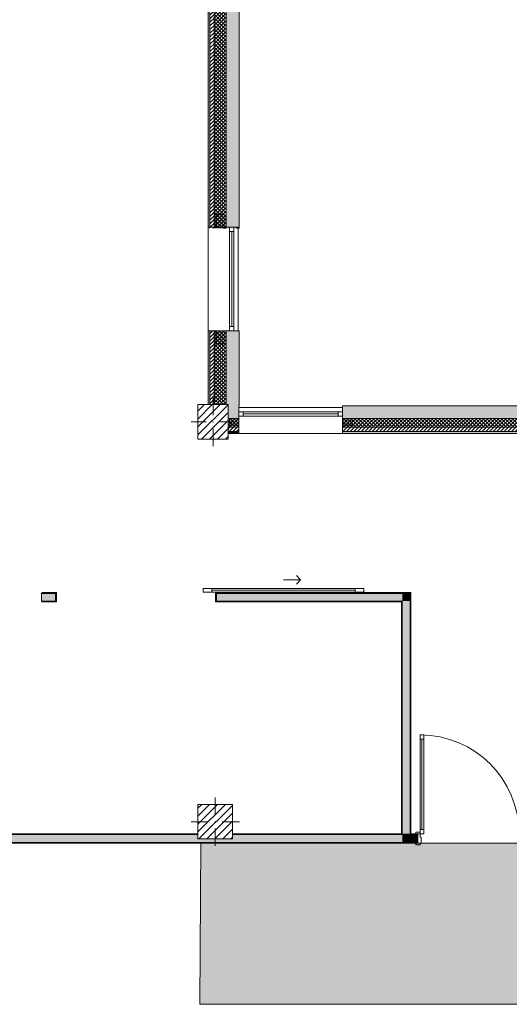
# Model space of a CAD drawing. Header units: millimetres. Extents: x -40968 to 11883, y -18948 to 4746.
# Tile 3 of 33: x -30231 to -24564, y -18948 to -7551. Entities that reach past the tile are written whole.
import ezdxf

# ---------------------------------------------------------------- set-up
doc = ezdxf.new("R2010")
doc.units = ezdxf.units.MM
doc.header["$MEASUREMENT"] = 0
doc.linetypes.add('Wipeout_Contour', pattern=[1000, 0, -1000])
for name, color, linetype in [('10_ESTR_Pilars', 7, 'Continuous'), ('12_FAÇ_Façana', 7, 'Continuous'), ('14_PAV_Paviment existent', 7, 'Continuous'), ('Puertas Archicad', 7, 'Continuous'), ('Ventanas Archicad', 7, 'Continuous')]:
    doc.layers.add(name, color=color, linetype=linetype)
for name, color, linetype, lineweight in [('10_ESTR_Pilars_Pluma_Nº__20', 1, 'Continuous', 5), ('10_ESTR_Pilars_Pluma_Nº__28', 7, 'Continuous', 20), ('10_ESTR_Pilars_Pluma_Nº__42', 8, 'Continuous', 25), ('12_FAÇ_Façana_Pluma_Nº__2', 8, 'Continuous', 5), ('12_FAÇ_Façana_Pluma_Nº__7', 7, 'Continuous', 5), ('14_PAV_Paviment existent_Pluma_Nº__89', 7, 'Continuous', 5), ('Puertas Archicad_Pluma_Nº__1', 7, 'Continuous', 5), ('Puertas Archicad_Pluma_Nº__7', 7, 'Continuous', 5), ('Ventanas Archicad_Pluma_Nº__7', 7, 'Continuous', 5)]:
    doc.layers.add(name, color=color, linetype=linetype, lineweight=lineweight)
for name, color, linetype, lineweight, true_color in [('12_FAÇ_Façana_Pluma_Nº__102', 7, 'Continuous', 5, 0xcccccc), ('12_FAÇ_Façana_Pluma_Nº__174', 7, 'Continuous', 13, 0xe4ad2c), ('12_FAÇ_Façana_Pluma_Nº__176', 7, 'Continuous', 15, 0x93a0c6), ('12_FAÇ_Façana_Pluma_Nº__43', 7, 'Continuous', 5, 0xa4a4a6), ('14_PAV_Paviment existent_Pluma_Nº__102', 7, 'Continuous', 5, 0xcccccc), ('Puertas Archicad_Pluma_Nº__3', 7, 'Continuous', 5, 0xa4a4a4), ('Ventanas Archicad_Pluma_Nº__23', 7, 'Continuous', 5, 0xa4a4a6), ('Ventanas Archicad_Pluma_Nº__3', 7, 'Continuous', 5, 0xa4a4a4), ('Ventanas Archicad_Pluma_Nº__43', 7, 'Continuous', 5, 0xa4a4a6)]:
    doc.layers.add(name, color=color, linetype=linetype, lineweight=lineweight, true_color=true_color)
pattern_1 = [(45, (0, 0), (-21.213203, 21.213203), [])]
pattern_2 = [(45, (0, 0), (-21.213203, 21.213203), []), (135, (0, 0), (21.213203, 21.213203), [])]
pattern_3 = [(0, (0, 0), (0, 75), [0, -75])]
pattern_4 = [(0, (0, 0), (0, 779.42), [48.75, -401.25]), (0, (225, 389.7), (0, 779.42), [48.75, -401.25]), (60, (0, 0), (-675, 389.7), [48.75, -401.25]), (60, (450, 0), (-675, 389.7), [48.75, -401.25]), (120, (48.75, 0), (675, 389.7), [48.75, -401.25]), (120, (498.75, 0), (675, 389.7), [48.75, -401.25]), (0, (0, 75), (0, 150), [0, -150, 0, -225]), (45, (75, 75), (-106.066, 106.066), [0, -112.5, 0, -187.5])]
pattern_5 = [(45, (0, 0), (-45.96194, 45.96194), [])]

# ---------------------------------------------------------------- blocks, each defined once
blk = doc.blocks.new('Forjado_2_1', base_point=(7463, -18948))
at = {"layer": '14_PAV_Paviment existent_Pluma_Nº__102', "linetype": 'Continuous', "lineweight": 0, "true_color": 0x333333}
blk.add_hatch(color=250, dxfattribs=at).paths.add_polyline_path([(7463, -18948), (7463, -17084), (-28136, -17084), (-28146, -18948)])
at = {"layer": '14_PAV_Paviment existent_Pluma_Nº__89', "color": 7, "linetype": 'Continuous', "lineweight": 5, "flags": 128}
blk.add_lwpolyline([(7463, -18948), (-28146, -18948), (-28136, -17084), (7463, -17084)], close=True, dxfattribs=at)
blk = doc.blocks.new('Muro_5_1', base_point=(-28051, -12339))
at = {"layer": '12_FAÇ_Façana_Pluma_Nº__102', "linetype": 'Continuous', "lineweight": 0, "true_color": 0xe5e5e5}
blk.add_hatch(color=254, dxfattribs=at).paths.add_polyline_path([(-27841, -11151), (-27841, -12007), (-27818, -12007), (-27818, -12019), (-27691, -12019), (-27691, -11151)])
at = {"layer": '12_FAÇ_Façana_Pluma_Nº__174', "linetype": 'Continuous', "lineweight": 13, "true_color": 0xe4ad2c}
h = blk.add_hatch(dxfattribs=at)
h.set_pattern_fill('SATE_Aislamiento_0001', color=42, style=0, pattern_type=2)
h.set_pattern_definition(pattern_2)
h.paths.add_polyline_path([(-27841, -11151), (-27981, -11151), (-27981, -12007), (-27841, -12007)])
at = {"layer": '12_FAÇ_Façana_Pluma_Nº__176', "linetype": 'Continuous', "lineweight": 0, "true_color": 0x495063}
blk.add_hatch(color=251, dxfattribs=at).paths.add_polyline_path([(-28031, -11151), (-28051, -11151), (-28051, -12007), (-28031, -12007)])
at = {"layer": '12_FAÇ_Façana_Pluma_Nº__2', "linetype": 'Continuous', "lineweight": 5}
h = blk.add_hatch(dxfattribs=at)
h.set_pattern_fill('Ceramic_0001', color=8, style=0, pattern_type=2)
h.set_pattern_definition(pattern_1)
h.paths.add_polyline_path([(-27981, -11151), (-28031, -11151), (-28031, -12007), (-27981, -12007)])
at = {"layer": '12_FAÇ_Façana_Pluma_Nº__7', "color": 7, "linetype": 'Continuous', "lineweight": 5}
for p, q in [((-28031, -11151), (-28031, -12007)), ((-27981, -11151), (-27981, -12007)), ((-27841, -11151), (-27841, -12007))]:
    blk.add_line(p, q, dxfattribs=at)
at = {"layer": '12_FAÇ_Façana_Pluma_Nº__7', "color": 7, "linetype": 'Continuous', "lineweight": 5, "flags": 128}
for points in [[(-28051, -11151), (-28051, -12007)], [(-27841, -11151), (-27871, -11151)], [(-27691, -11151), (-27721, -11151)], [(-27691, -12019), (-27691, -11151)]]:
    blk.add_lwpolyline(points, dxfattribs=at)
blk = doc.blocks.new('Muro_32_1', base_point=(-23271, -12339))
at = {"layer": '12_FAÇ_Façana_Pluma_Nº__102', "linetype": 'Continuous', "lineweight": 0, "true_color": 0xe5e5e5}
for points in [[(-23873, -12019), (-26493, -12019), (-26493, -12169), (-23873, -12169)], [(-23873, -12169), (-23783, -12169), (-23783, -12019), (-23873, -12019)], [(-23783, -12169), (-23271, -12169), (-23271, -12019), (-23783, -12019)]]:
    blk.add_hatch(color=254, dxfattribs=at).paths.add_polyline_path(points)
at = {"layer": '12_FAÇ_Façana_Pluma_Nº__174', "linetype": 'Continuous', "lineweight": 13, "true_color": 0xe4ad2c}
h = blk.add_hatch(dxfattribs=at)
h.set_pattern_fill('SATE_Aislamiento_0001', color=42, style=0, pattern_type=2)
h.set_pattern_definition(pattern_2)
h.paths.add_polyline_path([(-23873, -12169), (-26493, -12169), (-26493, -12269), (-23873, -12269)])
h = blk.add_hatch(dxfattribs=at)
h.set_pattern_fill('SATE_Aislamiento_0001', color=42, style=0, pattern_type=2)
h.set_pattern_definition(pattern_2)
h.paths.add_polyline_path([(-23783, -12269), (-23271, -12269), (-23271, -12169), (-23783, -12169)])
at = {"layer": '12_FAÇ_Façana_Pluma_Nº__176', "linetype": 'Continuous', "lineweight": 0, "true_color": 0x495063}
for points in [[(-23883, -12319), (-26493, -12319), (-26493, -12339), (-23883, -12339)], [(-23883, -12339), (-23873, -12339), (-23873, -12319), (-23883, -12319)], [(-23783, -12339), (-23773, -12339), (-23773, -12319), (-23783, -12319)], [(-23773, -12339), (-23271, -12339), (-23271, -12319), (-23773, -12319)]]:
    blk.add_hatch(color=251, dxfattribs=at).paths.add_polyline_path(points)
at = {"layer": '12_FAÇ_Façana_Pluma_Nº__2', "linetype": 'Continuous', "lineweight": 5}
h = blk.add_hatch(dxfattribs=at)
h.set_pattern_fill('Ceramic_0001', color=8, style=0, pattern_type=2)
h.set_pattern_definition(pattern_1)
h.paths.add_polyline_path([(-23873, -12269), (-26493, -12269), (-26493, -12319), (-23873, -12319)])
h = blk.add_hatch(dxfattribs=at)
h.set_pattern_fill('Ceramic_0001', color=8, style=0, pattern_type=2)
h.set_pattern_definition(pattern_1)
h.paths.add_polyline_path([(-23783, -12319), (-23271, -12319), (-23271, -12269), (-23783, -12269)])
at = {"layer": '12_FAÇ_Façana_Pluma_Nº__7', "color": 7, "linetype": 'Continuous', "lineweight": 5}
for p, q in [((-26493, -12169), (-23873, -12169)), ((-23873, -12169), (-23873, -12269)), ((-23783, -12269), (-23783, -12169)), ((-23783, -12169), (-23271, -12169)), ((-26493, -12269), (-23873, -12269)), ((-23873, -12269), (-23873, -12319)), ((-23783, -12319), (-23783, -12269)), ((-23783, -12269), (-23271, -12269)), ((-26493, -12319), (-23873, -12319)), ((-23873, -12319), (-23873, -12339)), ((-23783, -12339), (-23783, -12319)), ((-23783, -12319), (-23271, -12319))]:
    blk.add_line(p, q, dxfattribs=at)
at = {"layer": '12_FAÇ_Façana_Pluma_Nº__7', "color": 7, "linetype": 'Continuous', "lineweight": 5, "flags": 128}
for points in [[(-23271, -12019), (-26493, -12019)], [(-26493, -12019), (-26493, -12339)], [(-23271, -12059), (-23271, -12019)], [(-26493, -12339), (-23883, -12339)], [(-23773, -12339), (-23271, -12339)]]:
    blk.add_lwpolyline(points, dxfattribs=at)
blk = doc.blocks.new('Muro_34_1', base_point=(-27693, -12339))
at = {"layer": '12_FAÇ_Façana_Pluma_Nº__102', "linetype": 'Continuous', "lineweight": 0, "true_color": 0xe5e5e5}
blk.add_hatch(color=254, dxfattribs=at).paths.add_polyline_path([(-27693, -12019), (-27818, -12019), (-27818, -12169), (-27693, -12169)])
at = {"layer": '12_FAÇ_Façana_Pluma_Nº__174', "linetype": 'Continuous', "lineweight": 13, "true_color": 0xe4ad2c}
h = blk.add_hatch(dxfattribs=at)
h.set_pattern_fill('SATE_Aislamiento_0001', color=42, style=0, pattern_type=2)
h.set_pattern_definition(pattern_2)
h.paths.add_polyline_path([(-27693, -12169), (-27818, -12169), (-27818, -12269), (-27693, -12269)])
at = {"layer": '12_FAÇ_Façana_Pluma_Nº__176', "linetype": 'Continuous', "lineweight": 0, "true_color": 0x495063}
blk.add_hatch(color=251, dxfattribs=at).paths.add_polyline_path([(-27693, -12319), (-27818, -12319), (-27818, -12339), (-27693, -12339)])
at = {"layer": '12_FAÇ_Façana_Pluma_Nº__2', "linetype": 'Continuous', "lineweight": 5}
h = blk.add_hatch(dxfattribs=at)
h.set_pattern_fill('Ceramic_0001', color=8, style=0, pattern_type=2)
h.set_pattern_definition(pattern_1)
h.paths.add_polyline_path([(-27693, -12269), (-27818, -12269), (-27818, -12319), (-27693, -12319)])
at = {"layer": '12_FAÇ_Façana_Pluma_Nº__7', "color": 7, "linetype": 'Continuous', "lineweight": 5}
for p, q in [((-27818, -12169), (-27693, -12169)), ((-27818, -12269), (-27693, -12269)), ((-27818, -12319), (-27693, -12319))]:
    blk.add_line(p, q, dxfattribs=at)
at = {"layer": '12_FAÇ_Façana_Pluma_Nº__7', "color": 7, "linetype": 'Continuous', "lineweight": 5, "flags": 128}
for points in [[(-27693, -12059), (-27693, -12019)], [(-27818, -12339), (-27693, -12339)]]:
    blk.add_lwpolyline(points, dxfattribs=at)
blk = doc.blocks.new('Ventana Vertical Multi-Faja 27_10')
at = {"layer": 'Ventanas Archicad_Pluma_Nº__23', "color": 253, "linetype": 'Continuous', "lineweight": 5, "true_color": 0xa4a4a6}
for p, q in [((-600, 0), (-550, 0)), ((-550, 0), (-550, -50)), ((550, -50), (550, 0)), ((550, 0), (600, 0)), ((-550, -50), (-600, -50)), ((600, -50), (550, -50))]:
    blk.add_line(p, q, dxfattribs=at)
at = {"layer": 'Ventanas Archicad_Pluma_Nº__3', "color": 253, "linetype": 'Continuous', "lineweight": 5, "true_color": 0xa4a4a4}
for p, q in [((-600, 50), (600, 50)), ((-550, 0), (550, 0)), ((-550, -25), (550, -25)), ((550, -50), (-550, -50)), ((-600, -250), (600, -250))]:
    blk.add_line(p, q, dxfattribs=at)
at = {"layer": 'Ventanas Archicad_Pluma_Nº__43', "color": 253, "linetype": 'Continuous', "lineweight": 5, "true_color": 0xa4a4a6}
for p, q in [((-600, -180), (-600, -155)), ((600, -180), (600, -155))]:
    blk.add_line(p, q, dxfattribs=at)
at = {"layer": 'Ventanas Archicad_Pluma_Nº__7', "color": 7, "linetype": 'Continuous', "lineweight": 5}
for p, q in [((-600, 50), (-600, 30)), ((-600, 30), (-600, 0)), ((-600, 30), (-600, 0)), ((-600, 0), (-600, -50)), ((-600, 0), (-600, -50)), ((-600, 0), (-600, -50)), ((-600, 0), (-600, -50)), ((600, 50), (600, 30)), ((600, 30), (600, 0)), ((600, 30), (600, 0)), ((600, 0), (600, -50)), ((600, 0), (600, -50)), ((600, 0), (600, -50)), ((600, 0), (600, -50)), ((-600, -50), (-600, -80)), ((-600, -50), (-600, -80)), ((-600, -80), (-600, -155)), ((-600, -80), (-600, -155)), ((600, -50), (600, -80)), ((600, -50), (600, -80)), ((600, -80), (600, -155)), ((600, -80), (600, -155)), ((-600, -180), (-600, -230)), ((600, -180), (600, -230)), ((-600, -230), (-600, -250)), ((600, -230), (600, -250))]:
    blk.add_line(p, q, dxfattribs=at)
blk = doc.blocks.new('Muro_35_1', base_point=(-26498, -12339))
at = {"layer": '12_FAÇ_Façana', "linetype": 'Continuous', "lineweight": 0, "true_color": 0x000000}
h = blk.add_hatch(dxfattribs=at)
h.set_pattern_fill('Yeso_0001', color=18, style=0, pattern_type=2)
h.set_pattern_definition(pattern_3)
h.paths.add_polyline_path([(-27693, -12269), (-27693, -12244), (-27803, -12244), (-27803, -12269)])
h = blk.add_hatch(dxfattribs=at)
h.set_pattern_fill('Yeso_0001', color=18, style=0, pattern_type=2)
h.set_pattern_definition(pattern_3)
h.paths.add_polyline_path([(-26493, -12269), (-26383, -12269), (-26383, -12244), (-26493, -12244)])
at = {"layer": '12_FAÇ_Façana_Pluma_Nº__102', "linetype": 'Continuous', "lineweight": 0, "true_color": 0xe5e5e5}
for points in [[(-27803, -12169), (-27803, -12244), (-27693, -12244), (-27693, -12059)], [(-26383, -12169), (-26493, -12059), (-26493, -12244), (-26383, -12244)]]:
    blk.add_hatch(color=254, dxfattribs=at).paths.add_polyline_path(points)
at = {"layer": '12_FAÇ_Façana_Pluma_Nº__43', "color": 253, "linetype": 'Continuous', "lineweight": 5, "true_color": 0xa4a4a6}
for p, q in [((-27803, -12244), (-27803, -12269)), ((-27693, -12244), (-27803, -12244)), ((-27803, -12269), (-27693, -12269)), ((-27693, -12269), (-27693, -12244)), ((-26493, -12269), (-26493, -12244)), ((-26493, -12244), (-26383, -12244)), ((-26383, -12269), (-26493, -12269)), ((-26383, -12244), (-26383, -12269))]:
    blk.add_line(p, q, dxfattribs=at)
at = {"layer": '12_FAÇ_Façana_Pluma_Nº__7', "color": 7, "linetype": 'Continuous', "lineweight": 5}
for p, q in [((-27693, -12039), (-27693, -12059)), ((-27693, -12059), (-27693, -12089)), ((-27693, -12059), (-27693, -12089)), ((-26493, -12039), (-26493, -12059)), ((-26493, -12059), (-26493, -12089)), ((-26493, -12059), (-26493, -12089)), ((-27803, -12169), (-27803, -12244)), ((-27693, -12089), (-27693, -12139)), ((-27693, -12089), (-27693, -12139)), ((-27693, -12139), (-27693, -12169)), ((-27693, -12139), (-27693, -12169)), ((-27693, -12169), (-27693, -12244)), ((-27693, -12169), (-27693, -12244)), ((-26493, -12089), (-26493, -12139)), ((-26493, -12089), (-26493, -12139)), ((-26493, -12139), (-26493, -12169)), ((-26493, -12139), (-26493, -12169)), ((-26493, -12169), (-26493, -12244)), ((-26493, -12169), (-26493, -12244)), ((-26383, -12169), (-26383, -12244)), ((-27693, -12269), (-27693, -12319)), ((-26493, -12269), (-26493, -12319)), ((-27693, -12319), (-27693, -12339)), ((-26493, -12319), (-26493, -12339))]:
    blk.add_line(p, q, dxfattribs=at)
at = {"layer": 'Ventanas Archicad', "color": 253, "linetype": 'Continuous', "lineweight": 5, "true_color": 0xa4a4a6, "zscale": 1000}
blk.add_blockref('Ventana Vertical Multi-Faja 27_10', (-27093, -12089), dxfattribs=at)
blk = doc.blocks.new('Muro_36_1', base_point=(-28051, -9965))
at = {"layer": '12_FAÇ_Façana_Pluma_Nº__102', "linetype": 'Continuous', "lineweight": 0, "true_color": 0xe5e5e5}
for points in [[(-27841, -1699), (-27691, -1699), (-27698, -1689), (-27841, -1689)], [(-27691, -1699), (-27841, -1699), (-27841, -6834), (-27818, -6834), (-27818, -7234), (-27841, -7234), (-27841, -9965), (-27691, -9965)], [(-27698, -1689), (-27691, -1699), (-27691, -1689)]]:
    blk.add_hatch(color=254, dxfattribs=at).paths.add_polyline_path(points)
at = {"layer": '12_FAÇ_Façana_Pluma_Nº__174', "linetype": 'Continuous', "lineweight": 13, "true_color": 0xe4ad2c}
h = blk.add_hatch(dxfattribs=at)
h.set_pattern_fill('SATE_Aislamiento_0001', color=42, style=0, pattern_type=2)
h.set_pattern_definition(pattern_2)
h.paths.add_polyline_path([(-27841, -1689), (-27981, -1689), (-27981, -6834), (-27841, -6834)])
h = blk.add_hatch(dxfattribs=at)
h.set_pattern_fill('SATE_Aislamiento_0001', color=42, style=0, pattern_type=2)
h.set_pattern_definition(pattern_2)
h.paths.add_polyline_path([(-27981, -7234), (-27981, -9965), (-27841, -9965), (-27841, -7234)])
at = {"layer": '12_FAÇ_Façana_Pluma_Nº__176', "linetype": 'Continuous', "lineweight": 0, "true_color": 0x495063}
for points in [[(-28031, -1689), (-28051, -1689), (-28051, -6834), (-28031, -6834)], [(-28051, -7234), (-28051, -9965), (-28031, -9965), (-28031, -7234)]]:
    blk.add_hatch(color=251, dxfattribs=at).paths.add_polyline_path(points)
at = {"layer": '12_FAÇ_Façana_Pluma_Nº__2', "linetype": 'Continuous', "lineweight": 5}
h = blk.add_hatch(dxfattribs=at)
h.set_pattern_fill('Ceramic_0001', color=8, style=0, pattern_type=2)
h.set_pattern_definition(pattern_1)
h.paths.add_polyline_path([(-27981, -1689), (-28031, -1689), (-28031, -6834), (-27981, -6834)])
h = blk.add_hatch(dxfattribs=at)
h.set_pattern_fill('Ceramic_0001', color=8, style=0, pattern_type=2)
h.set_pattern_definition(pattern_1)
h.paths.add_polyline_path([(-28031, -7234), (-28031, -9965), (-27981, -9965), (-27981, -7234)])
at = {"layer": '12_FAÇ_Façana_Pluma_Nº__7', "color": 7, "linetype": 'Continuous', "lineweight": 5}
for p, q in [((-28031, -1689), (-28051, -1689)), ((-28031, -1689), (-28031, -6834)), ((-27981, -1689), (-28031, -1689)), ((-27981, -1689), (-27981, -6834)), ((-27841, -1689), (-27981, -1689)), ((-27841, -1689), (-27841, -1699)), ((-27698, -1689), (-27841, -1689)), ((-27841, -1699), (-27841, -6834)), ((-28031, -7234), (-28031, -9965)), ((-27981, -7234), (-27981, -9965)), ((-27841, -7234), (-27841, -9965))]:
    blk.add_line(p, q, dxfattribs=at)
at = {"layer": '12_FAÇ_Façana_Pluma_Nº__7', "color": 7, "linetype": 'Continuous', "lineweight": 5, "flags": 128}
for points in [[(-28051, -1689), (-28051, -6834)], [(-27691, -9965), (-27691, -1699)], [(-28051, -7234), (-28051, -9965)], [(-27841, -9965), (-27871, -9965)], [(-27691, -9965), (-27721, -9965)]]:
    blk.add_lwpolyline(points, dxfattribs=at)
blk = doc.blocks.new('Ventana Vertical Multi-Faja 27_11')
at = {"layer": 'Ventanas Archicad_Pluma_Nº__23', "color": 253, "linetype": 'Continuous', "lineweight": 5, "true_color": 0xa4a4a6}
for p, q in [((-600, 0), (-550, 0)), ((-550, 0), (-550, -50)), ((550, -50), (550, 0)), ((550, 0), (600, 0)), ((-550, -50), (-600, -50)), ((600, -50), (550, -50))]:
    blk.add_line(p, q, dxfattribs=at)
at = {"layer": 'Ventanas Archicad_Pluma_Nº__3', "color": 253, "linetype": 'Continuous', "lineweight": 5, "true_color": 0xa4a4a4}
for p, q in [((-600, 50), (600, 50)), ((-550, 0), (550, 0)), ((-550, -25), (550, -25)), ((550, -50), (-550, -50)), ((-600, -300), (600, -300))]:
    blk.add_line(p, q, dxfattribs=at)
at = {"layer": 'Ventanas Archicad_Pluma_Nº__43', "color": 253, "linetype": 'Continuous', "lineweight": 5, "true_color": 0xa4a4a6}
for p, q in [((-600, -230), (-600, -205)), ((600, -230), (600, -205))]:
    blk.add_line(p, q, dxfattribs=at)
at = {"layer": 'Ventanas Archicad_Pluma_Nº__7', "color": 7, "linetype": 'Continuous', "lineweight": 5}
for p, q in [((-600, 50), (-600, 30)), ((-600, 30), (-600, 0)), ((-600, 30), (-600, 0)), ((-600, 0), (-600, -50)), ((-600, 0), (-600, -50)), ((-600, 0), (-600, -50)), ((-600, 0), (-600, -50)), ((600, 50), (600, 30)), ((600, 30), (600, 0)), ((600, 30), (600, 0)), ((600, 0), (600, -50)), ((600, 0), (600, -50)), ((600, 0), (600, -50)), ((600, 0), (600, -50)), ((-600, -50), (-600, -120)), ((-600, -50), (-600, -120)), ((600, -50), (600, -120)), ((600, -50), (600, -120)), ((-600, -120), (-600, -205)), ((-600, -120), (-600, -205)), ((600, -120), (600, -205)), ((600, -120), (600, -205)), ((-600, -230), (-600, -280)), ((-600, -280), (-600, -300)), ((600, -230), (600, -280)), ((600, -280), (600, -300))]:
    blk.add_line(p, q, dxfattribs=at)
blk = doc.blocks.new('Muro_37_1', base_point=(-28051, -11151))
at = {"layer": '12_FAÇ_Façana', "linetype": 'Continuous', "lineweight": 0, "true_color": 0x000000}
h = blk.add_hatch(dxfattribs=at)
h.set_pattern_fill('Yeso_0001', color=18, style=0, pattern_type=2)
h.set_pattern_definition(pattern_3)
h.paths.add_polyline_path([(-27981, -9951), (-27956, -9951), (-27956, -9801), (-27981, -9801)])
h = blk.add_hatch(dxfattribs=at)
h.set_pattern_fill('Yeso_0001', color=18, style=0, pattern_type=2)
h.set_pattern_definition(pattern_3)
h.paths.add_polyline_path([(-27981, -11151), (-27981, -11301), (-27956, -11301), (-27956, -11151)])
at = {"layer": '12_FAÇ_Façana_Pluma_Nº__102', "linetype": 'Continuous', "lineweight": 0, "true_color": 0xe5e5e5}
for points in [[(-27871, -9801), (-27956, -9801), (-27956, -9951), (-27721, -9951)], [(-27871, -11301), (-27721, -11151), (-27956, -11151), (-27956, -11301)]]:
    blk.add_hatch(color=254, dxfattribs=at).paths.add_polyline_path(points)
at = {"layer": '12_FAÇ_Façana_Pluma_Nº__43', "color": 253, "linetype": 'Continuous', "lineweight": 5, "true_color": 0xa4a4a6}
for p, q in [((-27981, -9801), (-27981, -9951)), ((-27956, -9801), (-27981, -9801)), ((-27956, -9951), (-27956, -9801)), ((-27981, -9951), (-27956, -9951)), ((-27981, -11151), (-27956, -11151)), ((-27981, -11301), (-27981, -11151)), ((-27956, -11151), (-27956, -11301)), ((-27956, -11301), (-27981, -11301))]:
    blk.add_line(p, q, dxfattribs=at)
at = {"layer": '12_FAÇ_Façana_Pluma_Nº__7', "color": 7, "linetype": 'Continuous', "lineweight": 5}
for p, q in [((-27871, -9801), (-27956, -9801)), ((-28031, -9951), (-28051, -9951)), ((-27981, -9951), (-28031, -9951)), ((-27871, -9951), (-27956, -9951)), ((-27871, -9951), (-27956, -9951)), ((-27801, -9951), (-27871, -9951)), ((-27801, -9951), (-27871, -9951)), ((-27751, -9951), (-27801, -9951)), ((-27751, -9951), (-27801, -9951)), ((-27721, -9951), (-27751, -9951)), ((-27721, -9951), (-27751, -9951)), ((-27701, -9951), (-27721, -9951)), ((-28031, -11151), (-28051, -11151)), ((-27981, -11151), (-28031, -11151)), ((-27871, -11151), (-27956, -11151)), ((-27871, -11151), (-27956, -11151)), ((-27801, -11151), (-27871, -11151)), ((-27801, -11151), (-27871, -11151)), ((-27751, -11151), (-27801, -11151)), ((-27751, -11151), (-27801, -11151)), ((-27721, -11151), (-27751, -11151)), ((-27721, -11151), (-27751, -11151)), ((-27701, -11151), (-27721, -11151)), ((-27871, -11301), (-27956, -11301))]:
    blk.add_line(p, q, dxfattribs=at)
at = {"layer": 'Ventanas Archicad', "color": 253, "linetype": 'Continuous', "lineweight": 5, "true_color": 0xa4a4a6, "zscale": 1000, "rotation": 270}
blk.add_blockref('Ventana Vertical Multi-Faja 27_11', (-27751, -10551), dxfattribs=at)
blk = doc.blocks.new('Puerta 27')
at = {"layer": 'Puertas Archicad_Pluma_Nº__1', "color": 7, "linetype": 'Continuous', "lineweight": 5}
for p, q in [((532, 1094), (532, 1144)), ((532, 1144), (572, 1144)), ((572, 1144), (572, 1094)), ((572, 1094), (532, 1094)), ((552, 1094), (552, 50)), ((-622, 0), (-622, 19)), ((-622, 19), (-572, 19)), ((-572, 0), (-622, 0)), ((-572, 0), (-600, 0)), ((-600, 0), (-600, -110)), ((-572, 19), (-572, 0)), ((-572, -40), (-572, 0)), ((532, 0), (532, 50)), ((532, 50), (572, 50)), ((572, 0), (532, 0)), ((572, 50), (572, 0)), ((572, 19), (622, 19)), ((572, 0), (572, 19)), ((622, 0), (572, 0)), ((600, 0), (572, 0)), ((572, 0), (572, -40)), ((600, -110), (600, 0)), ((622, 19), (622, 0)), ((-622, -129), (-622, -110)), ((-622, -110), (-572, -110)), ((-600, -110), (-560, -110)), ((-560, -40), (-572, -40)), ((-572, -110), (-572, -129)), ((-560, -110), (-560, -40)), ((572, -40), (560, -40)), ((560, -40), (560, -110)), ((560, -110), (600, -110)), ((572, -110), (622, -110)), ((572, -129), (572, -110)), ((622, -110), (622, -129)), ((-572, -129), (-622, -129)), ((622, -129), (572, -129))]:
    blk.add_line(p, q, dxfattribs=at)
at = {"layer": 'Puertas Archicad_Pluma_Nº__1', "color": 7, "linetype": 'Continuous', "lineweight": 5, "flags": 128}
for points in [[(552, 1094), (552, 50), (532, 50), (532, 1094)], [(572, 1094), (572, 50), (552, 50), (552, 1094)]]:
    blk.add_lwpolyline(points, close=True, dxfattribs=at)
at = {"layer": 'Puertas Archicad_Pluma_Nº__3', "color": 253, "linetype": 'Continuous', "lineweight": 5, "true_color": 0xa4a4a4}
blk.add_arc((572, 0), 1144, 90, 180, dxfattribs=at)
at = {"layer": 'Puertas Archicad_Pluma_Nº__7', "color": 7, "linetype": 'Continuous', "lineweight": 5}
for p, q in [((-600, 0), (-622, 0)), ((-600, 0), (-622, 0)), ((-600, 0), (-600, -10)), ((-600, 0), (-600, -10)), ((600, 0), (600, -10)), ((600, 0), (600, -10)), ((600, 0), (622, 0)), ((600, 0), (622, 0)), ((-600, -110), (-622, -110)), ((-600, -110), (-622, -110)), ((-600, -10), (-600, -100)), ((-600, -10), (-600, -100)), ((-600, -100), (-600, -110)), ((-600, -100), (-600, -110)), ((600, -10), (600, -100)), ((600, -10), (600, -100)), ((600, -100), (600, -110)), ((600, -100), (600, -110)), ((600, -110), (622, -110)), ((600, -110), (622, -110))]:
    blk.add_line(p, q, dxfattribs=at)
blk = doc.blocks.new('Muro_38_1', base_point=(-33872, -17084))
at = {"layer": '12_FAÇ_Façana_Pluma_Nº__102', "linetype": 'Continuous', "lineweight": 0, "true_color": 0xe5e5e5}
for points in [[(-33872, -16984), (-33872, -17074), (-25803, -17074), (-25803, -16984), (-27768, -16984), (-27768, -17034), (-28168, -17034), (-28168, -16984)], [(-25713, -16984), (-25803, -16984), (-25803, -17074), (-25713, -17074)], [(-25713, -16984), (-25713, -17074), (-25623, -17074), (-25623, -16984)]]:
    blk.add_hatch(color=254, dxfattribs=at).paths.add_polyline_path(points)
at = {"layer": '12_FAÇ_Façana_Pluma_Nº__176', "linetype": 'Continuous', "lineweight": 0, "true_color": 0x495063}
for points in [[(-33872, -16974), (-33872, -16984), (-28168, -16984), (-28168, -16974)], [(-27768, -16974), (-27768, -16984), (-25813, -16984), (-25813, -16974)], [(-25803, -16974), (-25813, -16974), (-25813, -16984), (-25803, -16984)], [(-25703, -16974), (-25713, -16974), (-25713, -16984), (-25703, -16984)], [(-25703, -16974), (-25703, -16984), (-25623, -16984), (-25623, -16974)], [(-25623, -17074), (-33872, -17074), (-33872, -17084), (-25623, -17084)]]:
    blk.add_hatch(color=251, dxfattribs=at).paths.add_polyline_path(points)
at = {"layer": '12_FAÇ_Façana_Pluma_Nº__7', "color": 7, "linetype": 'Continuous', "lineweight": 5}
for p, q in [((-25803, -16974), (-25803, -16984)), ((-25713, -16984), (-25713, -16974)), ((-25623, -16974), (-25645, -16974)), ((-25623, -16974), (-25623, -16984)), ((-28168, -16984), (-33872, -16984)), ((-33872, -17074), (-25803, -17074)), ((-25803, -16984), (-27768, -16984)), ((-25803, -17074), (-25713, -17074)), ((-25623, -16984), (-25713, -16984)), ((-25713, -17074), (-25623, -17074)), ((-25623, -17084), (-25645, -17084)), ((-25623, -16984), (-25623, -17074)), ((-25623, -17074), (-25623, -17084))]:
    blk.add_line(p, q, dxfattribs=at)
at = {"layer": '12_FAÇ_Façana_Pluma_Nº__7', "color": 7, "linetype": 'Continuous', "lineweight": 5, "flags": 128}
for points in [[(-28168, -16974), (-33872, -16974)], [(-25813, -16974), (-27768, -16974)], [(-25623, -16974), (-25703, -16974)], [(-33872, -17084), (-25623, -17084)]]:
    blk.add_lwpolyline(points, dxfattribs=at)
at = {"layer": 'Puertas Archicad', "color": 253, "linetype": 'Continuous', "lineweight": 5, "true_color": 0xa4a4a6, "xscale": -1, "zscale": 1000}
blk.add_blockref('Puerta 27', (-25023, -16974), dxfattribs=at)
blk = doc.blocks.new('Muro_43_1', base_point=(-25703, -17084))
at = {"layer": '12_FAÇ_Façana_Pluma_Nº__102', "linetype": 'Continuous', "lineweight": 0, "true_color": 0xe5e5e5}
for points in [[(-25803, -14281), (-25713, -14191), (-25803, -14191)], [(-25803, -14281), (-25713, -14281), (-25713, -14191)], [(-25803, -14281), (-25803, -16974), (-25713, -16974), (-25713, -14281)], [(-25713, -16974), (-25803, -16974), (-25803, -16984), (-25713, -16984)]]:
    blk.add_hatch(color=254, dxfattribs=at).paths.add_polyline_path(points)
at = {"layer": '12_FAÇ_Façana_Pluma_Nº__176', "linetype": 'Continuous', "lineweight": 0, "true_color": 0x495063}
for points in [[(-25713, -14191), (-25703, -14181), (-25713, -14181)], [(-25713, -14191), (-25703, -14191), (-25703, -14181)], [(-25713, -14191), (-25713, -16974), (-25703, -16974), (-25703, -14191)], [(-25813, -14291), (-25803, -14281), (-25813, -14281)], [(-25813, -14291), (-25803, -14291), (-25803, -14281)], [(-25813, -14291), (-25813, -16974), (-25803, -16974), (-25803, -14291)]]:
    blk.add_hatch(color=251, dxfattribs=at).paths.add_polyline_path(points)
at = {"layer": '12_FAÇ_Façana_Pluma_Nº__7', "color": 7, "linetype": 'Continuous', "lineweight": 5}
for p, q in [((-25713, -14191), (-25803, -14191)), ((-25713, -14281), (-25713, -14191)), ((-25803, -14281), (-25813, -14281)), ((-25803, -14281), (-25803, -16974)), ((-25713, -16974), (-25713, -14281)), ((-25803, -16974), (-25803, -16984)), ((-25713, -16984), (-25713, -16974))]:
    blk.add_line(p, q, dxfattribs=at)
at = {"layer": '12_FAÇ_Façana_Pluma_Nº__7', "color": 7, "linetype": 'Continuous', "lineweight": 5, "flags": 128}
for points in [[(-25703, -14181), (-25713, -14181)], [(-25703, -16974), (-25703, -14181)], [(-25813, -14291), (-25813, -16974)]]:
    blk.add_lwpolyline(points, dxfattribs=at)
blk = doc.blocks.new('Puerta Corredera Exterior 27_3')
at = {"layer": 'Puertas Archicad', "linetype": 'Continuous', "lineweight": 0, "true_color": 0xffffff}
h = blk.add_hatch(dxfattribs=at)
h.set_pattern_fill('Hormigón_en_Masa_0001', style=0, pattern_type=2)
h.set_pattern_definition(pattern_4)
h.paths.add_polyline_path([(775, 45), (775, 5), (875, 5), (875, 45)])
h = blk.add_hatch(dxfattribs=at)
h.set_pattern_fill('Hormigón_en_Masa_0001', style=0, pattern_type=2)
h.set_pattern_definition(pattern_4)
h.paths.add_polyline_path([(2636, 5), (2636, 45), (2536, 45), (2536, 5)])
at = {"layer": 'Puertas Archicad_Pluma_Nº__1', "color": 7, "linetype": 'Continuous', "lineweight": 5}
for p, q in [((775, 45), (875, 45)), ((775, 5), (775, 45)), ((875, 5), (775, 5)), ((875, 45), (875, 5)), ((875, 25), (2536, 25)), ((2536, 5), (2536, 45)), ((2536, 45), (2636, 45)), ((2636, 5), (2536, 5)), ((2636, 45), (2636, 5))]:
    blk.add_line(p, q, dxfattribs=at)
at = {"layer": 'Puertas Archicad_Pluma_Nº__1', "color": 7, "linetype": 'Continuous', "lineweight": 5, "flags": 128}
for points in [[(875, 45), (2536, 45), (2536, 25), (875, 25)], [(875, 25), (2536, 25), (2536, 5), (875, 5)]]:
    blk.add_lwpolyline(points, close=True, dxfattribs=at)
at = {"layer": 'Puertas Archicad_Pluma_Nº__3', "color": 253, "linetype": 'Continuous', "lineweight": 5, "true_color": 0xa4a4a4}
for p, q in [((1705, 145), (1905, 145)), ((1905, 145), (1855, 195)), ((1905, 145), (1855, 95))]:
    blk.add_line(p, q, dxfattribs=at)
at = {"layer": 'Puertas Archicad_Pluma_Nº__7', "color": 7, "linetype": 'Continuous', "lineweight": 5}
for p, q in [((-921, 0), (-921, -110)), ((921, 0), (921, -110)), ((-931, -110), (-921, -110)), ((931, -110), (921, -110))]:
    blk.add_line(p, q, dxfattribs=at)
blk = doc.blocks.new('Muro_85_1', base_point=(-25703, -14181))
at = {"layer": '12_FAÇ_Façana_Pluma_Nº__102', "linetype": 'Continuous', "lineweight": 0, "true_color": 0xe5e5e5}
for points in [[(-29983, -14191), (-29983, -14281), (-29973, -14281), (-29973, -14191)], [(-29973, -14281), (-29815, -14281), (-29815, -14191), (-29973, -14191)], [(-27953, -14281), (-25803, -14281), (-25803, -14191), (-27953, -14191)]]:
    blk.add_hatch(color=254, dxfattribs=at).paths.add_polyline_path(points)
at = {"layer": '12_FAÇ_Façana_Pluma_Nº__176', "linetype": 'Continuous', "lineweight": 0, "true_color": 0x495063}
for points in [[(-29973, -14191), (-29815, -14191), (-29815, -14181), (-29973, -14181)], [(-29815, -14291), (-29805, -14291), (-29805, -14181), (-29815, -14181), (-29815, -14281)], [(-27963, -14291), (-27953, -14291), (-27953, -14281), (-27953, -14181), (-27963, -14181)], [(-25713, -14181), (-27953, -14181), (-27953, -14191), (-25713, -14191)], [(-29815, -14281), (-29973, -14281), (-29973, -14291), (-29815, -14291)], [(-25813, -14281), (-27953, -14281), (-27953, -14291), (-25813, -14291)]]:
    blk.add_hatch(color=251, dxfattribs=at).paths.add_polyline_path(points)
at = {"layer": '12_FAÇ_Façana_Pluma_Nº__7', "color": 7, "linetype": 'Continuous', "lineweight": 5}
for p, q in [((-29973, -14191), (-29983, -14191)), ((-29815, -14191), (-29973, -14191)), ((-29815, -14181), (-29805, -14181)), ((-29815, -14281), (-29815, -14181)), ((-29805, -14181), (-29805, -14291)), ((-27963, -14181), (-27963, -14291)), ((-27953, -14181), (-27963, -14181)), ((-27953, -14281), (-27953, -14181)), ((-25803, -14191), (-27953, -14191)), ((-25713, -14191), (-25803, -14191)), ((-29983, -14281), (-29973, -14281)), ((-29973, -14281), (-29815, -14281)), ((-29815, -14291), (-29805, -14291)), ((-27953, -14291), (-27963, -14291)), ((-27953, -14281), (-25813, -14281)), ((-25803, -14281), (-25813, -14281))]:
    blk.add_line(p, q, dxfattribs=at)
at = {"layer": '12_FAÇ_Façana_Pluma_Nº__7', "color": 7, "linetype": 'Continuous', "lineweight": 5, "flags": 128}
for points in [[(-29815, -14181), (-29973, -14181)], [(-25713, -14181), (-27953, -14181)], [(-29973, -14291), (-29815, -14291)], [(-27953, -14291), (-25813, -14291)]]:
    blk.add_lwpolyline(points, dxfattribs=at)
at = {"layer": 'Puertas Archicad', "color": 253, "linetype": 'Continuous', "lineweight": 5, "true_color": 0xa4a4a6, "zscale": 1000}
blk.add_blockref('Puerta Corredera Exterior 27_3', (-28884, -14181), dxfattribs=at)
blk = doc.blocks.new('Pilar_20_1', base_point=(-27993, -12207))
at = {"color": 254, "linetype": 'Wipeout_Contour', "lineweight": 0, "ltscale": 122157.37424}
blk.add_wipeout([(-28168, -12407), (-27818, -12407), (-27818, -12007), (-28168, -12007)], dxfattribs=at).dxf.layer = '10_ESTR_Pilars'
at = {"layer": '10_ESTR_Pilars_Pluma_Nº__42', "linetype": 'Continuous', "lineweight": 25}
h = blk.add_hatch(dxfattribs=at)
h.set_pattern_fill('00_GCT_trama_45º_e1_400__05', color=8, style=0, pattern_type=2)
h.set_pattern_definition(pattern_5)
h.paths.add_polyline_path([(-28168, -12407), (-27818, -12407), (-27818, -12007), (-28168, -12007)])
at = {"layer": '10_ESTR_Pilars_Pluma_Nº__20', "color": 1, "linetype": 'Continuous', "lineweight": 5}
for p, q in [((-27993, -12127), (-27993, -11927)), ((-28073, -12207), (-28248, -12207)), ((-27993, -12287), (-27993, -12487)), ((-27913, -12207), (-27738, -12207))]:
    blk.add_line(p, q, dxfattribs=at)
blk.add_point((-27993, -12207), dxfattribs=at)
at = {"layer": '10_ESTR_Pilars_Pluma_Nº__28', "color": 7, "linetype": 'Continuous', "lineweight": 20, "flags": 128}
blk.add_lwpolyline([(-28168, -12407), (-27818, -12407), (-27818, -12007), (-28168, -12007)], close=True, dxfattribs=at)
blk = doc.blocks.new('Pilar_29_1', base_point=(-27968, -16834))
at = {"color": 254, "linetype": 'Wipeout_Contour', "lineweight": 0, "ltscale": 130575.694366}
blk.add_wipeout([(-28168, -17034), (-27768, -17034), (-27768, -16634), (-28168, -16634)], dxfattribs=at).dxf.layer = '10_ESTR_Pilars'
at = {"layer": '10_ESTR_Pilars_Pluma_Nº__42', "linetype": 'Continuous', "lineweight": 25}
h = blk.add_hatch(dxfattribs=at)
h.set_pattern_fill('00_GCT_trama_45º_e1_400__05', color=8, style=0, pattern_type=2)
h.set_pattern_definition(pattern_5)
h.paths.add_polyline_path([(-28168, -17034), (-27768, -17034), (-27768, -16634), (-28168, -16634)])
at = {"layer": '10_ESTR_Pilars_Pluma_Nº__20', "color": 1, "linetype": 'Continuous', "lineweight": 5}
for p, q in [((-27968, -16754), (-27968, -16554)), ((-28048, -16834), (-28248, -16834)), ((-27888, -16834), (-27688, -16834)), ((-27968, -16914), (-27968, -17114))]:
    blk.add_line(p, q, dxfattribs=at)
blk.add_point((-27968, -16834), dxfattribs=at)
at = {"layer": '10_ESTR_Pilars_Pluma_Nº__28', "color": 7, "linetype": 'Continuous', "lineweight": 20, "flags": 128}
blk.add_lwpolyline([(-28168, -17034), (-27768, -17034), (-27768, -16634), (-28168, -16634)], close=True, dxfattribs=at)

msp = doc.modelspace()

# ---------------------------------------------------------------- block references
at = {"layer": '12_FAÇ_Façana', "color": 7, "lineweight": 20}
for name, p in [('Muro_36_1', (-28051, -9965)), ('Muro_37_1', (-28051, -11151)), ('Muro_5_1', (-28051, -12339)), ('Muro_34_1', (-27693, -12339)), ('Muro_35_1', (-26498, -12339)), ('Muro_32_1', (-23271, -12339)), ('Muro_85_1', (-25703, -14181)), ('Muro_43_1', (-25703, -17084)), ('Muro_38_1', (-33872, -17084))]:
    msp.add_blockref(name, p, dxfattribs=at)
at = {"layer": '14_PAV_Paviment existent', "color": 7, "linetype": 'Continuous', "lineweight": 5}
msp.add_blockref('Forjado_2_1', (7463, -18948), dxfattribs=at)

# ---------------------------------------------------------------- next in the draw order: block references
at = {"layer": '10_ESTR_Pilars', "color": 7, "lineweight": 20}
for name, p in [('Pilar_20_1', (-27993, -12207)), ('Pilar_29_1', (-27968, -16834))]:
    msp.add_blockref(name, p, dxfattribs=at)

doc.saveas('drawing.dxf')
